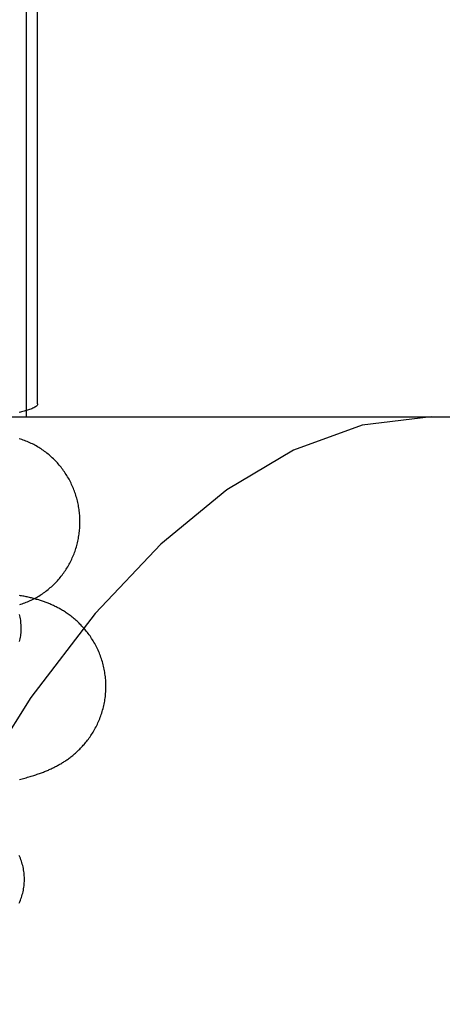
# Model space of a CAD drawing. Header units: inches. Extents: x 0 to 184, y 0 to 119.
# Tile 96 of 114: x 110.4544 to 110.55, y 44.3253 to 44.5479. Entities that reach past the tile are written whole.
import ezdxf

# ---------------------------------------------------------------- set-up
doc = ezdxf.new("R2010")
doc.units = ezdxf.units.IN
doc.header["$LTSCALE"] = 10.121375
doc.header["$MEASUREMENT"] = 0
doc.linetypes.add('HIDDEN', pattern=[0.2, 0.1, -0.1])
doc.layers.add('DEFAULT_2', color=8, linetype='HIDDEN')

msp = doc.modelspace()

# ---------------------------------------------------------------- linework, layer by layer
at = {"layer": 'DEFAULT_2', "color": 8, "linetype": 'HIDDEN'}
for p, q in [((110.45588, 44.8331), (110.45588, 44.45816)), ((110.45846, 44.46103), (110.45846, 44.83024)), ((110.25801, 44.45813), (110.59356, 44.45813))]:
    msp.add_line(p, q, dxfattribs=at)
for points in [[(110.45846, 44.46103), (110.4584, 44.46084), (110.45831, 44.46066), (110.45816, 44.46051), (110.45798, 44.46038), (110.45779, 44.46025), (110.45758, 44.46014), (110.45736, 44.46003), (110.45712, 44.45992), (110.45688, 44.45983), (110.45664, 44.45974), (110.4564, 44.45966), (110.45615, 44.45958), (110.4559, 44.45951), (110.45564, 44.45944), (110.45538, 44.45937), (110.45511, 44.4593), (110.45483, 44.45924), (110.45454, 44.45917), (110.45424, 44.45911)], [(110.5475, 44.45813), (110.53183, 44.45621), (110.51633, 44.45056), (110.50122, 44.44156), (110.48632, 44.4293), (110.47148, 44.41362), (110.4569, 44.39461), (110.44263, 44.37212), (110.42892, 44.34633), (110.41593, 44.31735), (110.40384, 44.2854), (110.39282, 44.25073), (110.383, 44.21362), (110.37449, 44.17438), (110.3674, 44.13333), (110.36181, 44.09083), (110.35777, 44.04722), (110.35533, 44.00287), (110.35452, 43.95813)], [(110.46799, 44.43551), (110.46797, 44.43583), (110.46794, 44.43616), (110.46791, 44.43649), (110.46787, 44.43682), (110.46783, 44.43714), (110.46778, 44.43747), (110.46773, 44.43779), (110.46767, 44.43812), (110.4676, 44.43844), (110.46753, 44.43876), (110.46746, 44.43908), (110.46738, 44.4394), (110.46729, 44.43972), (110.4672, 44.44004), (110.4671, 44.44035), (110.467, 44.44066), (110.4669, 44.44097), (110.46678, 44.44128), (110.46667, 44.44159), (110.46655, 44.4419), (110.46642, 44.4422), (110.46629, 44.4425), (110.46615, 44.4428), (110.46601, 44.44309), (110.46587, 44.44339), (110.46572, 44.44368), (110.46556, 44.44397), (110.4654, 44.44425), (110.46524, 44.44453), (110.46507, 44.44481), (110.46489, 44.44509), (110.46471, 44.44537), (110.46453, 44.44564), (110.46434, 44.4459), (110.46415, 44.44617), (110.46396, 44.44643), (110.46376, 44.44669), (110.46355, 44.44694), (110.46334, 44.44719), (110.46313, 44.44744), (110.46291, 44.44768), (110.46269, 44.44792), (110.46247, 44.44816), (110.46224, 44.44839), (110.46201, 44.44861), (110.46177, 44.44884), (110.46153, 44.44906), (110.46129, 44.44927), (110.46105, 44.44948), (110.4608, 44.44969), (110.46054, 44.44989), (110.46029, 44.45009), (110.46003, 44.45028), (110.45976, 44.45047), (110.4595, 44.45066), (110.45923, 44.45084), (110.45896, 44.45101), (110.45869, 44.45118), (110.45841, 44.45135), (110.45813, 44.45151), (110.45785, 44.45166), (110.45756, 44.45181), (110.45727, 44.45196), (110.45698, 44.4521), (110.45669, 44.45224), (110.4564, 44.45237), (110.4561, 44.45249), (110.45581, 44.45261), (110.45551, 44.45273), (110.4552, 44.45284), (110.4549, 44.45294), (110.4546, 44.45304), (110.45429, 44.45314)], [(110.45439, 44.41566), (110.45463, 44.41574), (110.45493, 44.41583), (110.45524, 44.41594), (110.45554, 44.41605), (110.45584, 44.41616), (110.45614, 44.41628), (110.45643, 44.4164), (110.45673, 44.41653), (110.45702, 44.41667), (110.45731, 44.4168), (110.45759, 44.41695), (110.45788, 44.4171), (110.45816, 44.41725), (110.45844, 44.41741), (110.45872, 44.41758), (110.45899, 44.41774), (110.45926, 44.41792), (110.45953, 44.4181), (110.45979, 44.41828), (110.46006, 44.41847), (110.46032, 44.41866), (110.46057, 44.41885), (110.46082, 44.41906), (110.46107, 44.41926), (110.46132, 44.41947), (110.46156, 44.41968), (110.4618, 44.4199), (110.46204, 44.42012), (110.46227, 44.42035), (110.46249, 44.42058), (110.46272, 44.42082), (110.46294, 44.42105), (110.46315, 44.4213), (110.46337, 44.42154), (110.46357, 44.42179), (110.46378, 44.42204), (110.46398, 44.4223), (110.46417, 44.42256), (110.46436, 44.42282), (110.46455, 44.42309), (110.46473, 44.42336), (110.46491, 44.42363), (110.46509, 44.42391), (110.46525, 44.42419), (110.46542, 44.42447), (110.46558, 44.42475), (110.46573, 44.42504), (110.46588, 44.42533), (110.46603, 44.42562), (110.46617, 44.42592), (110.4663, 44.42622), (110.46644, 44.42652), (110.46656, 44.42682), (110.46668, 44.42712), (110.4668, 44.42743), (110.46691, 44.42774), (110.46701, 44.42805), (110.46711, 44.42836), (110.46721, 44.42868), (110.4673, 44.42899), (110.46738, 44.42931), (110.46746, 44.42963), (110.46754, 44.42995), (110.46761, 44.43027), (110.46767, 44.43059), (110.46773, 44.43091), (110.46778, 44.43124), (110.46783, 44.43156), (110.46788, 44.43189), (110.46791, 44.43222), (110.46795, 44.43255), (110.46797, 44.43287), (110.46799, 44.4332), (110.46801, 44.43353), (110.46802, 44.43386), (110.46802, 44.43419), (110.46802, 44.43452), (110.46802, 44.43485), (110.46801, 44.43518), (110.46799, 44.43551)], [(110.47387, 44.3983), (110.47385, 44.39862), (110.47382, 44.39896), (110.47378, 44.39931), (110.47374, 44.39966), (110.47369, 44.4), (110.47364, 44.40034), (110.47358, 44.40069), (110.47352, 44.40103), (110.47344, 44.40137), (110.47337, 44.40171), (110.47328, 44.40204), (110.4732, 44.40238), (110.4731, 44.40271), (110.473, 44.40305), (110.47289, 44.40338), (110.47278, 44.4037), (110.47267, 44.40403), (110.47254, 44.40435), (110.47241, 44.40467), (110.47228, 44.40499), (110.47214, 44.4053), (110.472, 44.40562), (110.47185, 44.40592), (110.4717, 44.40623), (110.47154, 44.40653), (110.47137, 44.40683), (110.4712, 44.40713), (110.47103, 44.40742), (110.47085, 44.4077), (110.47067, 44.40799), (110.47049, 44.40827), (110.4703, 44.40854), (110.47011, 44.40881), (110.46991, 44.40908), (110.46971, 44.40934), (110.46951, 44.40959), (110.4693, 44.40985), (110.4691, 44.41009), (110.46889, 44.41033), (110.46867, 44.41057), (110.46846, 44.4108), (110.46824, 44.41103), (110.46803, 44.41125), (110.46781, 44.41146), (110.46759, 44.41167), (110.46737, 44.41187), (110.46715, 44.41207), (110.46693, 44.41226), (110.46671, 44.41245), (110.46649, 44.41264), (110.46627, 44.41281), (110.46604, 44.41299), (110.46582, 44.41315), (110.4656, 44.41332), (110.46538, 44.41348), (110.46516, 44.41363), (110.46494, 44.41378), (110.46473, 44.41392), (110.46451, 44.41406), (110.4643, 44.4142), (110.46408, 44.41433), (110.46387, 44.41445), (110.46366, 44.41457), (110.46346, 44.41469), (110.46325, 44.4148), (110.46305, 44.41491), (110.46284, 44.41502), (110.46264, 44.41513), (110.46244, 44.41523), (110.46224, 44.41532), (110.46204, 44.41542), (110.46183, 44.41551), (110.46163, 44.4156), (110.46143, 44.41569), (110.46123, 44.41578), (110.46102, 44.41587), (110.46082, 44.41595), (110.46061, 44.41603), (110.4604, 44.41611), (110.46019, 44.41619), (110.45998, 44.41627), (110.45977, 44.41634), (110.45956, 44.41642), (110.45935, 44.41649), (110.45913, 44.41656), (110.45891, 44.41663), (110.45869, 44.4167), (110.45846, 44.41676), (110.45823, 44.41683), (110.458, 44.4169), (110.45777, 44.41696), (110.45753, 44.41702), (110.4573, 44.41708), (110.45706, 44.41714), (110.45682, 44.4172), (110.45658, 44.41726), (110.45634, 44.41731), (110.45609, 44.41737), (110.45585, 44.41742), (110.4556, 44.41747), (110.45535, 44.41752), (110.4551, 44.41757), (110.45484, 44.41762), (110.45459, 44.41766), (110.45433, 44.41771)], [(110.45474, 44.41048), (110.45473, 44.41076), (110.45472, 44.4111), (110.45469, 44.41143), (110.45466, 44.41177), (110.45462, 44.4121), (110.45456, 44.41244), (110.4545, 44.41277), (110.45444, 44.4131), (110.45436, 44.41343)], [(110.45438, 44.40728), (110.45445, 44.4076), (110.45452, 44.40793), (110.45457, 44.40825), (110.45462, 44.40857), (110.45466, 44.4089), (110.4547, 44.40922), (110.45472, 44.40955), (110.45473, 44.40987), (110.45474, 44.4102), (110.45474, 44.41048)], [(110.45434, 44.37609), (110.45466, 44.37618), (110.45497, 44.37626), (110.45528, 44.37634), (110.45558, 44.37642), (110.45587, 44.3765), (110.45616, 44.37659), (110.45645, 44.37667), (110.45673, 44.37675), (110.45701, 44.37684), (110.45729, 44.37692), (110.45756, 44.377), (110.45782, 44.37709), (110.45808, 44.37718), (110.45834, 44.37726), (110.45859, 44.37735), (110.45884, 44.37743), (110.45908, 44.37752), (110.45931, 44.37761), (110.45955, 44.3777), (110.45978, 44.37778), (110.46, 44.37787), (110.46022, 44.37796), (110.46044, 44.37805), (110.46066, 44.37814), (110.46088, 44.37823), (110.46109, 44.37833), (110.4613, 44.37842), (110.46151, 44.37852), (110.46172, 44.37862), (110.46193, 44.37872), (110.46213, 44.37882), (110.46233, 44.37892), (110.46253, 44.37902), (110.46273, 44.37913), (110.46293, 44.37923), (110.46312, 44.37934), (110.46331, 44.37945), (110.46351, 44.37956), (110.4637, 44.37967), (110.46389, 44.37978), (110.46408, 44.3799), (110.46427, 44.38002), (110.46446, 44.38014), (110.46465, 44.38026), (110.46483, 44.38039), (110.46503, 44.38052), (110.46522, 44.38065), (110.46541, 44.38079), (110.4656, 44.38093), (110.46579, 44.38107), (110.46598, 44.38122), (110.46618, 44.38137), (110.46638, 44.38153), (110.46657, 44.38169), (110.46678, 44.38186), (110.46698, 44.38204), (110.46718, 44.38221), (110.46738, 44.3824), (110.46758, 44.38258), (110.46778, 44.38278), (110.46798, 44.38297), (110.46818, 44.38318), (110.46838, 44.38338), (110.46858, 44.3836), (110.46878, 44.38382), (110.46898, 44.38404), (110.46917, 44.38427), (110.46936, 44.3845), (110.46955, 44.38474), (110.46974, 44.38498), (110.46993, 44.38523), (110.47012, 44.38548), (110.4703, 44.38574), (110.47049, 44.38601), (110.47066, 44.38628), (110.47084, 44.38655), (110.47101, 44.38683), (110.47118, 44.38711), (110.47134, 44.3874), (110.4715, 44.38769), (110.47166, 44.38798), (110.47181, 44.38828), (110.47196, 44.38859), (110.4721, 44.38889), (110.47224, 44.3892), (110.47237, 44.38952), (110.4725, 44.38983), (110.47263, 44.39015), (110.47274, 44.39047), (110.47286, 44.3908), (110.47296, 44.39112), (110.47307, 44.39145), (110.47316, 44.39179), (110.47325, 44.39212), (110.47334, 44.39245), (110.47342, 44.39279), (110.47349, 44.39313), (110.47356, 44.39347), (110.47362, 44.39381), (110.47367, 44.39416), (110.47372, 44.3945), (110.47377, 44.39485), (110.4738, 44.39519), (110.47383, 44.39554), (110.47386, 44.39589), (110.47388, 44.39623), (110.47389, 44.39658), (110.4739, 44.39693), (110.4739, 44.39728), (110.47389, 44.39763), (110.47388, 44.39798), (110.47387, 44.3983)], [(110.45546, 44.35369), (110.45545, 44.35397), (110.45544, 44.35431), (110.45541, 44.35465), (110.45538, 44.35499), (110.45534, 44.35532), (110.45528, 44.35566), (110.45522, 44.35599), (110.45515, 44.35632), (110.45507, 44.35665), (110.45499, 44.35698), (110.45489, 44.35731), (110.45479, 44.35764), (110.45467, 44.35796), (110.45455, 44.35828), (110.45442, 44.3586), (110.45428, 44.35892)], [(110.45428, 44.34813), (110.45442, 44.34845), (110.45455, 44.34877), (110.45467, 44.34909), (110.45479, 44.34941), (110.45489, 44.34974), (110.45499, 44.35007), (110.45507, 44.35039), (110.45515, 44.35072), (110.45522, 44.35105), (110.45528, 44.35139), (110.45533, 44.35172), (110.45538, 44.35206), (110.45541, 44.35239), (110.45544, 44.35273), (110.45545, 44.35306), (110.45546, 44.3534), (110.45546, 44.35369)]]:
    msp.add_lwpolyline(points, dxfattribs=at)

doc.saveas('drawing.dxf')
